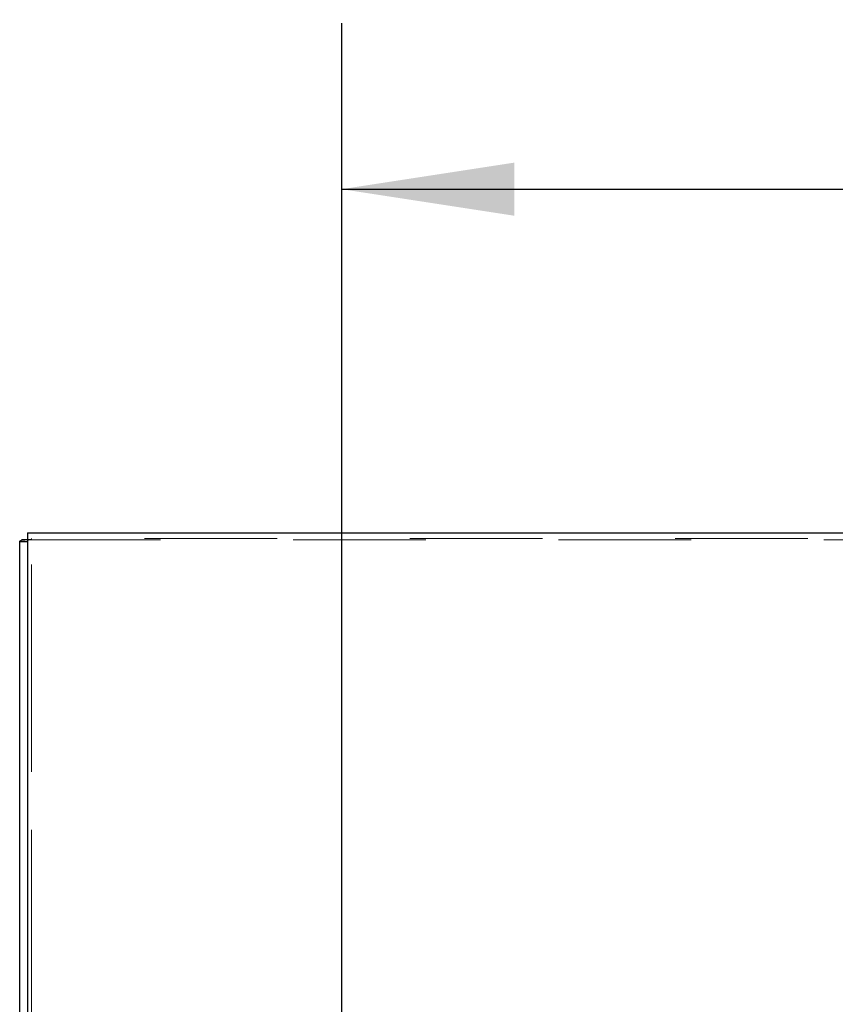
# Model space of a CAD drawing. Header units: inches. Extents: x 0.2 to 10.7, y 0.2 to 7.9.
# Tile 56 of 105: x 3.03 to 3.644, y 4.879 to 5.621. Entities that reach past the tile are written whole.
import ezdxf

# ---------------------------------------------------------------- set-up
doc = ezdxf.new("R2010")
doc.units = ezdxf.units.IN
doc.header["$MEASUREMENT"] = 0
doc.linetypes.add('HIDDEN', pattern=[0.075, 0.05, -0.025])
doc.layers.add('DIMENSIONS', color=140, linetype='Continuous')
doc.styles.add('SLDTEXTSTYLE0', font='TXT', dxfattribs={"width": 0.7})
doc.dimstyles.new('SLDDIMSTYLE0', dxfattribs={"dimtxt": 0.084961, "dimasz": 0.13, "dimexe": 0, "dimexo": 0.0625, "dimgap": 0.02124, "dimtad": 0, "dimtih": 1, "dimtoh": 1, "dimlfac": 12, "dimrnd": 1e-09, "dimzin": 12, "dimdsep": 46, "dimtxsty": 'SLDTEXTSTYLE0', "dimsah": 1, "dimcen": 0.09, "dimadec": 0, "dimazin": 3, "dimtfac": 1, "dimtofl": 0, "dimtmove": 0, "dimatfit": 3, "dimfxl": 0, "dimfrac": 2, "dimtolj": 1, "dimtzin": 12, "dimarcsym": 0})

# ---------------------------------------------------------------- blocks, each defined once
blk = doc.blocks.new('_D')
at = {"layer": 'DIMENSIONS'}
for p, q in [((3.27252, 4.61928), (3.27252, 5.61791)), ((4.78705, 4.61928), (4.78705, 5.61791)), ((3.27252, 5.49291), (3.76168, 5.49291)), ((3.87681, 5.49291), (3.84828, 5.49291)), ((3.84828, 5.49291), (3.84828, 5.35788)), ((4.19996, 5.49291), (4.22849, 5.49291)), ((4.22849, 5.49291), (4.22849, 5.35788)), ((4.78705, 5.49291), (4.31508, 5.49291)), ((3.84828, 5.35788), (3.87681, 5.35788)), ((4.22849, 5.35788), (4.19996, 5.35788))]:
    blk.add_line(p, q, dxfattribs=at)
for points in [[(3.27252, 5.49291), (3.40252, 5.47291), (3.40252, 5.51291)], [(4.78705, 5.49291), (4.65705, 5.51291), (4.65705, 5.47291)]]:
    blk.add_solid(points, dxfattribs=at)
at = {"layer": 'DIMENSIONS', "char_height": 0.083333, "attachment_point": 1, "style": 'SLDTEXTSTYLE0'}
for s, insert in [('18.17', (3.87681, 5.61935)), ('461.6', (3.87681, 5.4653))]:
    blk.add_mtext(s, dxfattribs=dict(at, insert=insert))

msp = doc.modelspace()

# ---------------------------------------------------------------- linework, layer by layer
at = {"color": 7, "linetype": 'Continuous', "lineweight": 25}
for p, q in [((3.0358076, 5.2341283), (3.0358076, 4.8607466)), ((3.0358076, 5.2341283), (5.0238076, 5.2341283)), ((3.0358076, 5.2272916), (3.0298076, 5.2272916)), ((3.0298076, 4.8559907), (3.0298076, 5.2272916)), ((3.0358076, 5.2286905), (3.0314886, 5.2286905))]:
    msp.add_line(p, q, dxfattribs=at)
at = {"color": 7, "linetype": 'HIDDEN', "lineweight": 18}
for p, q in [((3.0363679, 5.2286905), (3.0358076, 5.2286905)), ((3.0358076, 5.2286905), (5.0238076, 5.2286905)), ((3.0388076, 5.2296438), (3.0388076, 5.2290605)), ((5.0238076, 5.2296438), (3.0388076, 5.2296438)), ((3.0388076, 5.2296438), (3.0388076, 5.2290605)), ((3.0388076, 2.9101612), (3.0388076, 5.2290605)), ((3.0388076, 4.8540409), (3.0388076, 5.2290605))]:
    msp.add_line(p, q, dxfattribs=at)
at = {"color": 7, "linetype": 'Continuous', "lineweight": 25}
for points, knots in [([(3.0298076, 5.2272916), (3.0298076, 5.2275247), (3.0299534, 5.2277579), (3.0305229, 5.2282242), (3.0309464, 5.2284573), (3.0314886, 5.2286905)], [0, 0, 0, 0, 0.5, 0.5, 1, 1, 1, 1]), ([(3.0314886, 5.2286905), (3.0319444, 5.2287213), (3.0328562, 5.228783), (3.0343781, 5.2288619), (3.0354307, 5.2289099), (3.0358076, 5.2289271)], [0, 0, 0, 0, 0.39093981, 0.78187996, 1, 1, 1, 1])]:
    msp.add_open_spline(points, degree=3, knots=knots, dxfattribs=at)
at = {"color": 7, "linetype": 'HIDDEN', "lineweight": 18}
for points, knots in [([(3.0358076, 5.2289271), (3.0360994, 5.2289407), (3.037051, 5.2289852), (3.0380883, 5.2290297), (3.0388076, 5.2290605)], [0, 0, 0, 0, 0.306548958, 1, 1, 1, 1]), ([(3.0388076, 5.2290605), (3.0383328, 5.2289988), (3.0378583, 5.2289372), (3.0370137, 5.2288138), (3.0366443, 5.2287522), (3.0363679, 5.2286905)], [0, 0, 0, 0, 0.5, 0.5, 1, 1, 1, 1])]:
    msp.add_open_spline(points, degree=3, knots=knots, dxfattribs=at)
msp.add_open_spline([(3.0363679, 5.2286905), (3.0360065, 5.2282242), (3.0358076, 5.2277579), (3.0358076, 5.2272916)], degree=3, dxfattribs=at)

# ---------------------------------------------------------------- dimensions: what is measured, and where the dimension line sits
at = {"layer": 'DIMENSIONS'}
dim = msp.add_linear_dim(base=(4.7870511, 5.4929094), p1=(3.2725234, 4.569278), p2=(4.7870511, 4.569278), dimstyle='SLDDIMSTYLE0', dxfattribs=at)
dim.commit()
dim.dimension.update_dxf_attribs({"geometry": '_D', "text_midpoint": (4.0383825, 5.4929094), "dimtype": 160})

doc.saveas('drawing.dxf')
